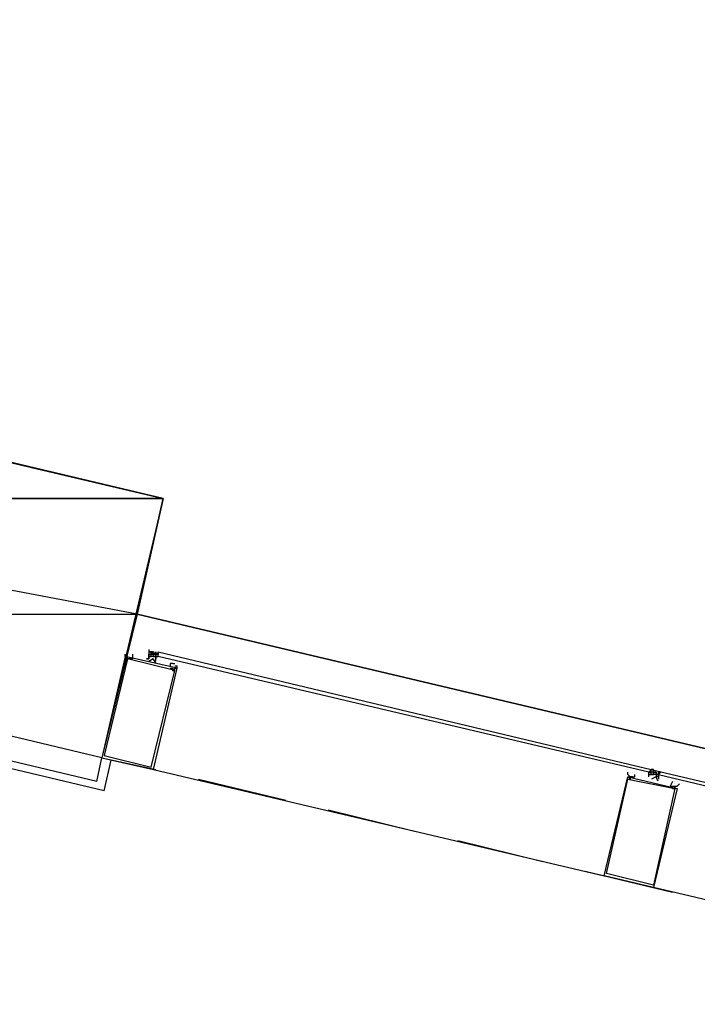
# Model space of a CAD drawing. Header units: feet. Extents: x -79 to 198, y -22 to 181.
# Tile 119 of 256: x 116.34 to 120.17, y 56.82 to 62.39. Entities that reach past the tile are written whole.
import ezdxf

# ---------------------------------------------------------------- set-up
doc = ezdxf.new("R2010")
doc.units = ezdxf.units.FT
doc.layers.add('A-LINEA', color=7, linetype='CONTINUOUS')
doc.layers.add('A-MURO-CONCRETO', color=8, linetype='CONTINUOUS')

msp = doc.modelspace()

# ---------------------------------------------------------------- linework, layer by layer
at = {"layer": 'A-LINEA'}
for p, q in [((116.8133, 58.0311), (112.9333, 58.9511)), ((116.7733, 58.0844), (112.9867, 58.9778)), ((116.9467, 58.8178), (116.9467, 58.8178)), ((116.9467, 58.8044), (116.9467, 58.8044)), ((117.0663, 58.8183), (117.1227, 58.805)), ((117.0667, 58.8311), (117.0667, 58.8178)), ((117.0667, 58.8178), (117.08, 58.8178)), ((117.0667, 58.8178), (117.0667, 58.8178)), ((117.0667, 58.8178), (117.0667, 58.8178)), ((117.0667, 58.8178), (117.0667, 58.8178)), ((117.08, 58.8178), (117.0667, 58.8178)), ((117.0667, 58.8178), (117.0667, 58.8178)), ((117.0667, 58.8178), (117.0667, 58.8178)), ((117.0667, 58.8178), (117.08, 58.8178)), ((117.0667, 58.8178), (117.0667, 58.8178)), ((117.0667, 58.8178), (117.0667, 58.8178)), ((117.0667, 58.8178), (117.0667, 58.8178)), ((117.0667, 58.8178), (117.0667, 58.8178)), ((117.0667, 58.8044), (117.0667, 58.8044)), ((117.0667, 58.8044), (117.0667, 58.8044)), ((117.0667, 58.8044), (117.0667, 58.8044)), ((117.0667, 58.8044), (117.0667, 58.8044)), ((117.0667, 58.8044), (117.0667, 58.8044)), ((117.0667, 58.8044), (117.08, 58.8044)), ((117.0667, 58.8044), (117.0667, 58.8044)), ((117.0667, 58.8044), (117.0667, 58.8044)), ((117.0667, 58.8044), (117.0667, 58.8044)), ((117.0667, 58.8044), (117.0667, 58.8044)), ((117.0667, 58.8044), (117.0667, 58.8044)), ((117.0667, 58.8044), (117.0667, 58.8044)), ((117.0667, 58.7911), (117.0667, 58.8044)), ((117.0667, 58.8044), (117.0667, 58.8044)), ((117.0667, 58.8044), (117.0667, 58.8044)), ((117.0667, 58.7911), (117.0667, 58.8044)), ((117.0667, 58.8044), (117.08, 58.8044)), ((117.0667, 58.8044), (117.08, 58.8044)), ((117.0667, 58.8044), (117.0667, 58.8044)), ((117.0667, 58.8044), (117.0667, 58.8044)), ((117.0667, 58.8044), (117.0667, 58.8044)), ((117.0667, 58.8044), (117.0667, 58.8044)), ((117.0667, 58.8044), (117.0667, 58.8044)), ((117.0667, 58.8044), (117.0667, 58.8044)), ((117.0667, 58.8044), (117.0667, 58.8044)), ((117.0667, 58.8044), (117.0667, 58.8044)), ((117.0667, 58.8044), (117.0667, 58.8044)), ((117.0667, 58.8044), (117.0667, 58.8044)), ((117.0667, 58.7911), (117.0667, 58.7911)), ((117.0667, 58.7911), (117.0667, 58.7911)), ((117.0667, 58.7911), (117.08, 58.7911)), ((117.0667, 58.7911), (117.0667, 58.7911)), ((117.0667, 58.7911), (117.0667, 58.7911)), ((117.0667, 58.7911), (117.0667, 58.7911)), ((117.0667, 58.7911), (117.0667, 58.7911)), ((117.0667, 58.7778), (117.0667, 58.7911)), ((117.0667, 58.7911), (117.0667, 58.7911)), ((117.0667, 58.7911), (117.0667, 58.7911)), ((117.0667, 58.7911), (117.0667, 58.7911)), ((117.0667, 58.7911), (117.0667, 58.7911)), ((117.0667, 58.7911), (117.0667, 58.7911)), ((117.0667, 58.7911), (117.0667, 58.7911)), ((117.0667, 58.7911), (117.0667, 58.7911)), ((117.0667, 58.7911), (117.0667, 58.7911)), ((117.0667, 58.7911), (117.0667, 58.7911)), ((117.08, 58.7911), (117.0667, 58.7911)), ((117.08, 58.8178), (117.08, 58.8178)), ((117.08, 58.8178), (117.08, 58.8178)), ((117.08, 58.8044), (117.08, 58.8178)), ((117.08, 58.8178), (117.08, 58.8178)), ((117.08, 58.8178), (117.08, 58.8178)), ((117.08, 58.8178), (117.08, 58.8178)), ((117.0933, 58.8178), (117.08, 58.8178)), ((117.08, 58.8178), (117.08, 58.8178)), ((117.08, 58.8178), (117.08, 58.8178)), ((117.08, 58.8178), (117.08, 58.8178)), ((117.08, 58.8178), (117.08, 58.8178)), ((117.08, 58.8178), (117.08, 58.8178)), ((117.08, 58.8178), (117.08, 58.8178)), ((117.08, 58.8178), (117.08, 58.8178)), ((117.08, 58.8178), (117.08, 58.8178)), ((117.08, 58.8178), (117.08, 58.8178)), ((117.08, 58.8178), (117.08, 58.8178)), ((117.0933, 58.8178), (117.08, 58.8044)), ((117.0933, 58.8178), (117.08, 58.8178)), ((117.08, 58.8044), (117.08, 58.8044)), ((117.08, 58.8044), (117.08, 58.8044)), ((117.08, 58.8044), (117.08, 58.8044)), ((117.08, 58.8044), (117.08, 58.8044)), ((117.08, 58.7911), (117.08, 58.8044)), ((117.08, 58.7911), (117.08, 58.8044)), ((117.08, 58.8044), (117.08, 58.8044)), ((117.08, 58.8044), (117.08, 58.8044)), ((117.08, 58.8044), (117.08, 58.8044)), ((117.08, 58.8044), (117.08, 58.8044)), ((117.08, 58.8044), (117.08, 58.8044)), ((117.08, 58.8044), (117.08, 58.8044)), ((117.08, 58.8044), (117.08, 58.8044)), ((117.08, 58.8044), (117.08, 58.8044)), ((117.08, 58.8044), (117.08, 58.8044)), ((117.08, 58.8044), (117.08, 58.8044)), ((117.0933, 58.8044), (117.08, 58.8044)), ((117.0933, 58.8044), (117.08, 58.8044)), ((117.08, 58.8044), (117.08, 58.8044)), ((117.08, 58.8044), (117.08, 58.8044)), ((117.08, 58.8044), (117.08, 58.8044)), ((117.08, 58.8044), (117.08, 58.8044)), ((117.08, 58.8044), (117.08, 58.8044)), ((117.08, 58.8044), (117.08, 58.8044)), ((117.08, 58.7911), (117.08, 58.7911)), ((117.08, 58.7911), (117.08, 58.7911)), ((117.08, 58.7911), (117.08, 58.7911)), ((117.08, 58.7911), (117.08, 58.7911)), ((117.0933, 58.7911), (117.08, 58.7911)), ((117.0933, 58.8178), (117.0933, 58.8178)), ((117.0933, 58.8178), (117.0933, 58.8178)), ((117.0933, 58.8178), (117.0933, 58.8178)), ((117.0933, 58.8178), (117.0933, 58.8178)), ((117.0933, 58.8178), (117.0933, 58.8044)), ((117.0933, 58.8044), (117.0933, 58.8044)), ((117.0933, 58.8044), (117.0933, 58.8044)), ((117.0933, 58.8044), (117.0933, 58.8044)), ((117.0933, 58.8044), (117.0933, 58.8044)), ((117.0933, 58.8044), (117.0933, 58.8044)), ((117.0933, 58.8044), (117.1067, 58.8044)), ((117.0933, 58.8044), (117.0933, 58.8044)), ((117.0933, 58.8044), (117.0933, 58.8044)), ((117.0933, 58.8044), (117.0933, 58.8044)), ((117.0933, 58.8044), (117.0933, 58.8044)), ((117.0933, 58.8044), (117.0933, 58.8044)), ((117.0933, 58.8044), (117.0933, 58.8044)), ((117.0933, 58.8044), (117.0933, 58.7911)), ((117.0933, 58.7911), (117.0933, 58.8044)), ((117.0933, 58.8044), (117.0933, 58.8044)), ((117.0933, 58.8044), (117.0933, 58.8044)), ((117.0933, 58.8044), (117.0933, 58.8044)), ((117.0933, 58.8044), (117.0933, 58.8044)), ((117.0933, 58.8044), (117.0933, 58.8044)), ((117.0933, 58.8044), (117.0933, 58.8044)), ((117.0933, 58.8044), (117.0933, 58.8044)), ((117.0933, 58.8044), (117.0933, 58.8044)), ((117.0933, 58.8044), (117.0933, 58.8044)), ((117.0933, 58.8044), (117.0933, 58.8044)), ((117.0933, 58.8044), (117.0933, 58.8044)), ((117.0933, 58.8044), (117.0933, 58.8044)), ((117.0933, 58.8044), (117.0933, 58.8044)), ((117.0933, 58.8044), (117.0933, 58.8044)), ((117.0933, 58.8044), (117.0933, 58.8044)), ((117.0933, 58.7911), (117.0933, 58.7911)), ((117.0933, 58.7911), (117.0933, 58.7911)), ((117.0933, 58.7911), (117.0933, 58.7911)), ((117.0933, 58.7911), (117.0933, 58.7911)), ((117.0933, 58.7911), (117.0933, 58.7911)), ((117.0933, 58.7911), (117.0933, 58.7911)), ((117.0933, 58.7911), (117.0933, 58.7911)), ((117.0933, 58.7911), (117.0933, 58.7911)), ((117.0933, 58.7911), (117.1067, 58.7911)), ((117.0933, 58.7911), (117.0933, 58.7911)), ((117.0933, 58.7911), (117.0933, 58.7911)), ((117.0933, 58.7911), (117.0933, 58.7911)), ((117.0933, 58.7911), (117.0933, 58.7911)), ((117.0933, 58.7911), (117.0933, 58.7911)), ((117.0933, 58.7911), (117.0933, 58.7911)), ((117.0933, 58.7911), (117.0933, 58.7911)), ((117.0933, 58.7911), (117.0933, 58.7911)), ((117.1067, 58.8178), (117.1067, 58.8178)), ((117.1067, 58.8044), (117.1067, 58.8178)), ((117.1067, 58.8044), (117.1067, 58.8178)), ((117.1067, 58.8178), (117.1067, 58.8178)), ((117.1067, 58.8178), (117.1067, 58.8178)), ((117.1067, 58.8044), (117.1067, 58.8178)), ((117.1067, 58.8178), (117.1067, 58.8178)), ((117.1067, 58.8178), (117.1067, 58.8178)), ((117.1067, 58.8178), (117.1067, 58.8178)), ((117.1067, 58.8178), (117.1067, 58.8178)), ((117.1067, 58.8178), (117.1067, 58.8044)), ((117.1067, 58.8178), (117.1067, 58.8044)), ((117.1067, 58.8178), (117.1067, 58.8044)), ((117.1067, 58.8044), (117.1067, 58.8044)), ((117.1067, 58.8044), (117.1067, 58.8044)), ((117.1067, 58.8044), (117.1067, 58.8044)), ((117.1067, 58.8044), (117.1067, 58.8044)), ((117.1067, 58.7911), (117.1067, 58.8044)), ((117.1067, 58.8044), (117.1067, 58.8044)), ((117.1067, 58.8044), (117.1067, 58.8044)), ((117.1067, 58.8044), (117.1067, 58.8044)), ((117.1067, 58.8044), (117.1067, 58.8044)), ((117.1067, 58.8044), (117.12, 58.8044)), ((117.1067, 58.8044), (117.1067, 58.8044)), ((117.1067, 58.8044), (117.1067, 58.8044)), ((117.1067, 58.8044), (117.1067, 58.8044)), ((117.1067, 58.7911), (117.1067, 58.8044)), ((117.1067, 58.8044), (117.1067, 58.8044)), ((117.1067, 58.8044), (117.1067, 58.8044)), ((117.1067, 58.7911), (117.1067, 58.8044)), ((117.1067, 58.8044), (117.1067, 58.8044)), ((117.1067, 58.8044), (117.1067, 58.8044)), ((117.1067, 58.8044), (117.1067, 58.8044)), ((117.1067, 58.7911), (117.1067, 58.7911)), ((117.1067, 58.7911), (117.1067, 58.7911)), ((117.1067, 58.7911), (117.1067, 58.7911)), ((117.1067, 58.7911), (117.1067, 58.7911)), ((117.1067, 58.7911), (117.1067, 58.7911)), ((117.1067, 58.7911), (117.1067, 58.7911)), ((117.1067, 58.7778), (117.1067, 58.7911)), ((117.1067, 58.7911), (117.1067, 58.7911)), ((117.1067, 58.7911), (117.1067, 58.7911)), ((117.1067, 58.7911), (117.1067, 58.7911)), ((117.1067, 58.7911), (117.1067, 58.7911)), ((117.1067, 58.7911), (117.1067, 58.7778)), ((117.1067, 58.7911), (117.1067, 58.7911)), ((117.1067, 58.7911), (117.1067, 58.7911)), ((117.1067, 58.7911), (117.1067, 58.7778)), ((117.1067, 58.7778), (117.1067, 58.7911)), ((117.1067, 58.7911), (117.1067, 58.7911)), ((117.1067, 58.7911), (117.1067, 58.7911)), ((117.1067, 58.7911), (117.1067, 58.7911)), ((117.1067, 58.7778), (117.1067, 58.7911)), ((117.1067, 58.7911), (117.1067, 58.7911)), ((117.1067, 58.7911), (117.1067, 58.7911)), ((117.1067, 58.7911), (117.1067, 58.7911)), ((117.1067, 58.7911), (117.1067, 58.7911)), ((117.1067, 58.7911), (117.1067, 58.7911)), ((117.1067, 58.7911), (117.1067, 58.7911)), ((117.1067, 58.7911), (117.1067, 58.7911)), ((117.1067, 58.7911), (117.12, 58.7911)), ((117.1067, 58.7911), (117.1067, 58.7911)), ((117.1067, 58.7911), (117.1067, 58.7911)), ((117.1067, 58.7911), (117.1067, 58.7911)), ((117.12, 58.8178), (117.12, 58.8178)), ((117.12, 58.8044), (117.12, 58.8044)), ((117.12, 58.8044), (117.12, 58.8044)), ((117.12, 58.8044), (117.12, 58.8044)), ((117.12, 58.8044), (117.12, 58.8044)), ((117.12, 58.8044), (117.12, 58.8044)), ((117.12, 58.8044), (117.12, 58.8044)), ((117.12, 58.7911), (117.12, 58.7911)), ((117.12, 58.7911), (117.12, 58.7911)), ((117.12, 58.7911), (117.12, 58.7911)), ((117.12, 58.7911), (117.12, 58.7911)), ((117.12, 58.7911), (117.12, 58.7911)), ((117.12, 58.7911), (117.12, 58.7911)), ((117.12, 58.7911), (117.12, 58.7911)), ((117.12, 58.7911), (117.12, 58.7911)), ((116.9467, 58.7778), (116.9467, 58.7778)), ((116.96, 58.7778), (116.96, 58.7778)), ((117.0533, 58.7778), (117.0667, 58.7778)), ((117.0667, 58.7778), (117.0667, 58.7778)), ((117.0667, 58.7778), (117.0667, 58.7778)), ((117.0667, 58.7778), (117.0667, 58.7778)), ((117.0667, 58.7778), (117.0667, 58.7778)), ((117.1067, 58.7778), (117.1067, 58.7778)), ((117.1067, 58.7644), (117.1067, 58.7778)), ((117.1067, 58.7778), (117.1067, 58.7778)), ((117.1067, 58.7778), (117.1067, 58.7778)), ((117.1067, 58.7778), (117.1067, 58.7778)), ((117.1067, 58.7778), (117.1067, 58.7778)), ((117.1067, 58.7778), (117.1067, 58.7778)), ((117.1067, 58.7778), (117.1067, 58.7778)), ((117.1067, 58.7778), (117.1067, 58.7778)), ((117.1067, 58.7778), (117.1067, 58.7778)), ((117.2133, 58.7378), (117.2267, 58.7378)), ((117.2267, 58.7511), (117.2267, 58.7511)), ((117.2, 58.7111), (117.2133, 58.7244)), ((116.7733, 58.0844), (116.8, 58.2178)), ((116.8, 58.2178), (117.1067, 58.1511)), ((116.8133, 58.0311), (116.8533, 58.2044)), ((117.0933, 58.1511), (119.64, 57.5511)), ((119.8, 58.1378), (119.8, 58.1378)), ((119.8, 58.1378), (119.8, 58.1378)), ((119.8933, 58.1378), (119.8933, 58.1378)), ((119.8933, 58.1244), (119.8933, 58.1378)), ((119.9067, 58.1378), (119.8933, 58.1378)), ((119.8933, 58.1378), (119.8933, 58.1378)), ((119.8933, 58.1244), (119.9067, 58.1244)), ((119.8933, 58.1244), (119.8933, 58.1244)), ((119.8933, 58.1244), (119.8933, 58.1244)), ((119.8933, 58.1244), (119.8933, 58.1244)), ((119.8933, 58.1244), (119.8933, 58.1244)), ((119.8933, 58.1244), (119.8933, 58.1244)), ((119.8933, 58.1244), (119.8933, 58.1244)), ((119.9067, 58.1244), (119.8933, 58.1244)), ((119.9067, 58.1244), (119.8933, 58.1244)), ((119.8933, 58.1244), (119.8933, 58.1244)), ((119.8933, 58.1244), (119.8933, 58.1244)), ((119.9067, 58.1244), (119.8933, 58.1244)), ((119.9063, 58.1516), (119.9627, 58.1383)), ((119.9067, 58.1511), (119.9067, 58.1511)), ((119.9067, 58.1511), (119.9067, 58.1511)), ((119.9067, 58.1511), (119.9067, 58.1511)), ((119.9067, 58.1511), (119.92, 58.1511)), ((119.9067, 58.1511), (119.9067, 58.1511)), ((119.9067, 58.1378), (119.9067, 58.1511)), ((119.9067, 58.1511), (119.9067, 58.1511)), ((119.9067, 58.1511), (119.9067, 58.1511)), ((119.9067, 58.1511), (119.9067, 58.1511)), ((119.9067, 58.1511), (119.9067, 58.1511)), ((119.9067, 58.1511), (119.92, 58.1511)), ((119.9067, 58.1378), (119.9067, 58.1511)), ((119.92, 58.1511), (119.9067, 58.1511)), ((119.9067, 58.1511), (119.9067, 58.1511)), ((119.92, 58.1511), (119.9067, 58.1511)), ((119.9067, 58.1511), (119.9067, 58.1511)), ((119.92, 58.1511), (119.9067, 58.1511)), ((119.9067, 58.1511), (119.9067, 58.1511)), ((119.9067, 58.1511), (119.9067, 58.1511)), ((119.9067, 58.1511), (119.9067, 58.1511)), ((119.9067, 58.1511), (119.92, 58.1511)), ((119.9067, 58.1511), (119.9067, 58.1511)), ((119.9067, 58.1511), (119.9067, 58.1511)), ((119.9067, 58.1511), (119.9067, 58.1511)), ((119.9067, 58.1378), (119.9067, 58.1378)), ((119.9067, 58.1378), (119.9067, 58.1378)), ((119.9067, 58.1378), (119.9067, 58.1378)), ((119.9067, 58.1244), (119.9067, 58.1378)), ((119.9067, 58.1378), (119.9067, 58.1378)), ((119.9067, 58.1378), (119.9067, 58.1378)), ((119.9067, 58.1378), (119.9067, 58.1378)), ((119.9067, 58.1378), (119.9067, 58.1378)), ((119.9067, 58.1378), (119.9067, 58.1378)), ((119.9067, 58.1244), (119.9067, 58.1378)), ((119.9067, 58.1378), (119.9067, 58.1378)), ((119.9067, 58.1244), (119.9067, 58.1378)), ((119.9067, 58.1378), (119.9067, 58.1378)), ((119.9067, 58.1378), (119.9067, 58.1378)), ((119.9067, 58.1378), (119.9067, 58.1378)), ((119.9067, 58.1378), (119.9067, 58.1378)), ((119.9067, 58.1378), (119.9067, 58.1378)), ((119.9067, 58.1378), (119.9067, 58.1378)), ((119.9067, 58.1378), (119.9067, 58.1378)), ((119.9067, 58.1378), (119.9067, 58.1378)), ((119.9067, 58.1378), (119.9067, 58.1378)), ((119.9067, 58.1378), (119.9067, 58.1378)), ((119.9067, 58.1378), (119.9067, 58.1378)), ((119.9067, 58.1378), (119.9067, 58.1378)), ((119.92, 58.1378), (119.9067, 58.1378)), ((119.9067, 58.1378), (119.9067, 58.1378)), ((119.92, 58.1378), (119.9067, 58.1378)), ((119.9067, 58.1244), (119.9067, 58.1244)), ((119.9067, 58.1244), (119.9067, 58.1244)), ((119.9067, 58.1244), (119.92, 58.1244)), ((119.9067, 58.1244), (119.9067, 58.1244)), ((119.9067, 58.1244), (119.9067, 58.1244)), ((119.9067, 58.1244), (119.9067, 58.1244)), ((119.9067, 58.1244), (119.9067, 58.1244)), ((119.9067, 58.1244), (119.9067, 58.1244)), ((119.9067, 58.1244), (119.9067, 58.1244)), ((119.9067, 58.1244), (119.92, 58.1244)), ((119.92, 58.1244), (119.9067, 58.1244)), ((119.9067, 58.1244), (119.9067, 58.1244)), ((119.9067, 58.1244), (119.92, 58.1244)), ((119.9067, 58.1244), (119.9067, 58.1244)), ((119.9067, 58.1244), (119.9067, 58.1244)), ((119.92, 58.1511), (119.92, 58.1511)), ((119.92, 58.1378), (119.92, 58.1511)), ((119.92, 58.1511), (119.92, 58.1511)), ((119.92, 58.1511), (119.92, 58.1511)), ((119.92, 58.1378), (119.9333, 58.1378)), ((119.92, 58.1378), (119.92, 58.1378)), ((119.92, 58.1378), (119.92, 58.1378)), ((119.92, 58.1378), (119.92, 58.1378)), ((119.92, 58.1378), (119.92, 58.1378)), ((119.92, 58.1378), (119.92, 58.1378)), ((119.92, 58.1378), (119.92, 58.1378)), ((119.92, 58.1378), (119.92, 58.1378)), ((119.92, 58.1378), (119.92, 58.1378)), ((119.92, 58.1378), (119.92, 58.1378)), ((119.92, 58.1378), (119.92, 58.1378)), ((119.92, 58.1378), (119.92, 58.1378)), ((119.92, 58.1378), (119.92, 58.1378)), ((119.92, 58.1378), (119.92, 58.1378)), ((119.9333, 58.1378), (119.92, 58.1378)), ((119.92, 58.1378), (119.92, 58.1378)), ((119.92, 58.1378), (119.92, 58.1378)), ((119.92, 58.1378), (119.9333, 58.1378)), ((119.92, 58.1378), (119.92, 58.1378)), ((119.92, 58.1378), (119.92, 58.1378)), ((119.92, 58.1378), (119.9333, 58.1378)), ((119.92, 58.1244), (119.92, 58.1378)), ((119.92, 58.1378), (119.92, 58.1378)), ((119.9333, 58.1378), (119.92, 58.1378)), ((119.92, 58.1244), (119.92, 58.1378)), ((119.92, 58.1378), (119.92, 58.1378)), ((119.9333, 58.1378), (119.92, 58.1378)), ((119.92, 58.1378), (119.92, 58.1378)), ((119.92, 58.1378), (119.92, 58.1378)), ((119.92, 58.1378), (119.92, 58.1244)), ((119.92, 58.1378), (119.92, 58.1244)), ((119.92, 58.1378), (119.92, 58.1244)), ((119.92, 58.1378), (119.92, 58.1244)), ((119.92, 58.1244), (119.92, 58.1244)), ((119.92, 58.1244), (119.92, 58.1244)), ((119.92, 58.1244), (119.92, 58.1244)), ((119.92, 58.1244), (119.92, 58.1244)), ((119.92, 58.1244), (119.92, 58.1244)), ((119.92, 58.1244), (119.92, 58.1244)), ((119.92, 58.1244), (119.92, 58.1244)), ((119.92, 58.1244), (119.92, 58.1244)), ((119.92, 58.1244), (119.92, 58.1244)), ((119.92, 58.1244), (119.92, 58.1244)), ((119.92, 58.1244), (119.92, 58.1244)), ((119.92, 58.1244), (119.92, 58.1244)), ((119.92, 58.1244), (119.92, 58.1244)), ((119.92, 58.1244), (119.92, 58.1244)), ((119.92, 58.1244), (119.92, 58.1244)), ((119.92, 58.1244), (119.92, 58.1244)), ((119.9333, 58.1378), (119.9333, 58.1378)), ((119.9333, 58.1378), (119.9333, 58.1378)), ((119.9333, 58.1378), (119.9333, 58.1378)), ((119.9333, 58.1378), (119.9333, 58.1378)), ((119.9333, 58.1378), (119.9333, 58.1378)), ((119.9333, 58.1378), (119.9333, 58.1378)), ((119.9333, 58.1378), (119.9333, 58.1378)), ((119.9333, 58.1378), (119.9333, 58.1378)), ((119.9333, 58.1244), (119.9333, 58.1378)), ((119.9333, 58.1378), (119.9333, 58.1378)), ((119.9333, 58.1378), (119.9333, 58.1378)), ((119.9333, 58.1378), (119.9333, 58.1378)), ((119.9333, 58.1378), (119.9333, 58.1378)), ((119.9333, 58.1378), (119.9333, 58.1378)), ((119.9333, 58.1378), (119.9333, 58.1378)), ((119.9333, 58.1378), (119.9333, 58.1378)), ((119.9333, 58.1378), (119.9333, 58.1378)), ((119.9333, 58.1378), (119.9333, 58.1378)), ((119.9333, 58.1378), (119.9333, 58.1378)), ((119.9333, 58.1378), (119.9333, 58.1378)), ((119.9333, 58.1378), (119.9333, 58.1378)), ((119.9333, 58.1378), (119.9333, 58.1378)), ((119.9333, 58.1378), (119.9333, 58.1378)), ((119.9333, 58.1378), (119.9333, 58.1378)), ((119.9333, 58.1378), (119.9333, 58.1378)), ((119.9333, 58.1378), (119.9333, 58.1378)), ((119.9333, 58.1244), (119.9333, 58.1244)), ((119.9333, 58.1244), (119.9333, 58.1244)), ((119.9333, 58.1244), (119.9333, 58.1244)), ((119.9333, 58.1244), (119.9333, 58.1244)), ((119.9333, 58.1244), (119.9333, 58.1244)), ((119.9333, 58.1244), (119.9333, 58.1244)), ((119.9333, 58.1244), (119.9333, 58.1244)), ((119.9333, 58.1244), (119.9333, 58.1244)), ((119.9333, 58.1244), (119.9333, 58.1244)), ((119.9333, 58.1244), (119.9333, 58.1244)), ((119.9333, 58.1244), (119.9467, 58.1244)), ((119.9333, 58.1244), (119.9333, 58.1244)), ((119.9333, 58.1244), (119.9467, 58.1244)), ((119.9333, 58.1244), (119.9333, 58.1244)), ((119.9333, 58.1244), (119.9333, 58.1244)), ((119.9467, 58.1244), (119.9333, 58.1244)), ((119.9333, 58.1244), (119.9333, 58.1244)), ((119.9333, 58.1244), (119.9333, 58.1244)), ((119.9467, 58.1244), (119.9333, 58.1244)), ((119.9333, 58.1244), (119.9333, 58.1244)), ((119.9333, 58.1244), (119.9333, 58.1244)), ((119.9333, 58.1244), (119.9333, 58.1244)), ((119.9333, 58.1244), (119.9333, 58.1244)), ((119.9333, 58.1244), (119.9333, 58.1244)), ((119.9333, 58.1244), (119.9333, 58.1244)), ((119.9333, 58.1244), (119.9333, 58.1111)), ((119.9333, 58.1244), (119.9333, 58.1111)), ((119.9467, 58.1378), (119.9467, 58.1378)), ((119.9467, 58.1378), (119.9467, 58.1378)), ((119.9467, 58.1378), (119.9467, 58.1378)), ((119.9467, 58.1378), (119.9467, 58.1378)), ((119.9467, 58.1378), (119.9467, 58.1378)), ((119.9467, 58.1378), (119.9467, 58.1378)), ((119.9467, 58.1378), (119.9467, 58.1378)), ((119.9467, 58.1378), (119.9467, 58.1378)), ((119.9467, 58.1378), (119.9467, 58.1378)), ((119.9467, 58.1378), (119.9467, 58.1378)), ((119.9467, 58.1378), (119.9467, 58.1378)), ((119.9467, 58.1378), (119.9467, 58.1378)), ((119.9467, 58.1378), (119.9467, 58.1378)), ((119.9467, 58.1244), (119.9467, 58.1378)), ((119.9467, 58.1378), (119.9467, 58.1378)), ((119.9467, 58.1378), (119.9467, 58.1378)), ((119.9467, 58.1378), (119.9467, 58.1378)), ((119.9467, 58.1378), (119.9467, 58.1378)), ((119.9467, 58.1378), (119.9467, 58.1378)), ((119.9467, 58.1378), (119.9467, 58.1378)), ((119.9467, 58.1378), (119.9467, 58.1378)), ((119.9467, 58.1378), (119.9467, 58.1378)), ((119.9467, 58.1378), (119.9467, 58.1378)), ((119.9467, 58.1378), (119.9467, 58.1378)), ((119.9467, 58.1378), (119.9467, 58.1378)), ((119.96, 58.1378), (119.9467, 58.1378)), ((119.9467, 58.1244), (119.9467, 58.1244)), ((119.9467, 58.1244), (119.9467, 58.1244)), ((119.9467, 58.1244), (119.9467, 58.1244)), ((119.9467, 58.1244), (119.9467, 58.1244)), ((119.9467, 58.1244), (119.9467, 58.1244)), ((119.9467, 58.1244), (119.9467, 58.1244)), ((119.9467, 58.1244), (119.9467, 58.1244)), ((119.9467, 58.1244), (119.9467, 58.1244)), ((119.9467, 58.1111), (119.9467, 58.1244)), ((119.9467, 58.1244), (119.9467, 58.1244)), ((119.9467, 58.1244), (119.9467, 58.1111)), ((119.9467, 58.1244), (119.9467, 58.1111)), ((119.9467, 58.1244), (119.9467, 58.1244)), ((119.9467, 58.1244), (119.9467, 58.1244)), ((119.9467, 58.1244), (119.9467, 58.1244)), ((119.9467, 58.1244), (119.9467, 58.1244)), ((119.9467, 58.1244), (119.9467, 58.1244)), ((119.9467, 58.1244), (119.9467, 58.1244)), ((119.9467, 58.1244), (119.9467, 58.1244)), ((119.9467, 58.1244), (119.9467, 58.1244)), ((119.9467, 58.1244), (119.9467, 58.1111)), ((119.9467, 58.1244), (119.9467, 58.1244)), ((119.9467, 58.1244), (119.9467, 58.1244)), ((119.9467, 58.1244), (119.9467, 58.1111)), ((119.96, 58.1378), (119.96, 58.1378)), ((119.96, 58.1378), (119.96, 58.1378)), ((119.96, 58.1378), (119.96, 58.1378)), ((117.3467, 58.0978), (117.84, 57.9778)), ((119.8933, 58.1111), (119.8933, 58.1111)), ((119.8933, 58.1111), (119.8933, 58.1111)), ((119.8933, 58.1111), (119.8933, 58.1111)), ((119.8933, 58.1111), (119.8933, 58.1111)), ((119.8933, 58.1111), (119.8933, 58.1111)), ((119.8933, 58.1111), (119.8933, 58.1111)), ((119.9467, 58.1111), (119.9333, 58.1111)), ((119.9333, 58.1111), (119.9333, 58.1111)), ((119.9333, 58.1111), (119.9333, 58.1111)), ((119.9467, 58.1111), (119.9467, 58.1111)), ((119.9467, 58.1111), (119.9467, 58.1111)), ((119.9467, 58.1111), (119.9467, 58.1111)), ((119.9467, 58.1111), (119.9467, 58.1111)), ((119.9467, 58.1111), (119.9467, 58.1111)), ((119.9467, 58.1111), (119.9467, 58.1111)), ((119.9467, 58.1111), (119.9467, 58.1111)), ((119.9467, 58.1111), (119.9467, 58.1111)), ((119.9467, 58.0978), (119.9467, 58.0978)), ((119.9467, 58.0978), (119.9467, 58.0978)), ((119.9467, 58.0978), (119.9467, 58.0978)), ((119.9467, 58.0978), (119.9467, 58.0978)), ((119.9467, 58.0978), (119.9467, 58.0978)), ((119.9467, 58.0978), (119.9467, 58.0978)), ((119.9467, 58.0978), (119.9467, 58.0978)), ((119.9467, 58.0978), (119.9467, 58.0978)), ((119.9467, 58.0978), (119.9467, 58.0978)), ((119.9467, 58.0978), (119.9467, 58.0978)), ((119.9467, 58.0978), (119.9467, 58.0978)), ((119.9467, 58.0978), (119.9467, 58.0978)), ((120.04, 58.0844), (120.04, 58.0844)), ((120.04, 58.0711), (120.04, 58.0711)), ((120.0533, 58.0844), (120.0533, 58.0844)), ((120.0533, 58.0711), (120.0533, 58.0711)), ((118.08, 57.9244), (118.56, 57.8044)), ((118.8133, 57.7511), (119.2933, 57.6311)), ((119.5333, 57.5778), (120.0267, 57.4578)), ((122.4667, 56.8844), (119.92, 57.4844))]:
    msp.add_line(p, q, dxfattribs=at)
for points in [[(119.2267, 38.2711), (123.76, 57.4311), (117, 59.0311), (117.1467, 59.6844), (114.56, 60.2978), (115.0667, 62.4444), (118.2, 75.6978), (129.9467, 72.9244)], [(117.1467, 59.6844), (116.8, 58.2178), (113.4, 59.0311), (113.7467, 60.4844), (117.1467, 59.6844)], [(117, 59.0311), (123.76, 57.4311), (119.84, 40.8844)], [(116.8, 58.2178), (117.0933, 58.1511), (117.2267, 58.7244), (116.9333, 58.7911), (116.8, 58.2178)], [(116.9733, 58.8044), (116.9733, 58.8044), (116.9733, 58.8044), (116.9733, 58.8044), (116.9733, 58.7778), (116.9733, 58.7778), (116.96, 58.7778), (116.96, 58.7778), (116.96, 58.7778), (116.96, 58.7778), (116.96, 58.7778), (116.9467, 58.7778), (116.9467, 58.7778), (116.9467, 58.7778), (116.9467, 58.7778), (116.9467, 58.7778), (116.9467, 58.7911), (116.9467, 58.7911), (116.9333, 58.7911), (116.9333, 58.7911), (116.9333, 58.8044), (116.9333, 58.8044)], [(116.96, 58.8044), (116.96, 58.8044), (116.96, 58.8044)], [(117.0667, 58.8178), (117.0667, 58.8044), (117.0667, 58.7778), (117.0533, 58.7778)], [(117.08, 58.8044), (117.08, 58.8044), (117.08, 58.8178), (117.08, 58.8178)], [(117.08, 58.8044), (117.0933, 58.8044), (117.0933, 58.7911)], [(117.1067, 58.8044), (117.0933, 58.8044), (117.0933, 58.7911)], [(117.1067, 58.7644), (117.1067, 58.7778), (117.1067, 58.7911), (117.12, 58.7911), (117.12, 58.8044), (117.12, 58.8178)], [(117.12, 58.8044), (117.1067, 58.8044), (117.1067, 58.8044), (117.1067, 58.7911), (117.1067, 58.7911), (117.1067, 58.7911)], [(117.12, 58.8178), (117.12, 58.8178), (119.9067, 58.1511), (119.8933, 58.1378), (117.12, 58.7911), (117.12, 58.8044), (117.12, 58.8178)], [(116.8133, 58.2311), (117.08, 58.1644), (117.2133, 58.7111), (116.9467, 58.7778), (116.8133, 58.2311)], [(116.9467, 58.7778), (116.9467, 58.7778), (116.9467, 58.7778)], [(117.1064, 58.7544), (117.0907, 58.7774), (117.0672, 58.7624)], [(117.2, 58.7511), (117.2, 58.7511), (117.1867, 58.7511), (117.1867, 58.7511), (117.1867, 58.7378), (117.1867, 58.7378)], [(117.1867, 58.7244), (117.2, 58.7244), (117.2, 58.7244), (117.2, 58.7244), (117.2, 58.7244), (117.2, 58.7244), (117.2, 58.7111), (117.2, 58.7111), (117.2133, 58.7111), (117.2133, 58.7244), (117.2133, 58.7244), (117.2133, 58.7244), (117.2133, 58.7244), (117.2267, 58.7244), (117.2267, 58.7244), (117.2267, 58.7378), (117.2267, 58.7378)], [(117.2, 58.7511), (117.2133, 58.7511), (117.2133, 58.7511)], [(117.2, 58.7244), (117.2, 58.7244), (117.2, 58.7244), (117.2, 58.7244)], [(119.7867, 58.0978), (119.7733, 58.1111), (119.7733, 58.1111), (119.7867, 58.1111), (119.7867, 58.1111), (119.7867, 58.1111), (119.7733, 58.1244), (119.7733, 58.1244), (119.7733, 58.1378), (119.7733, 58.1378), (119.7733, 58.1378)], [(119.7867, 58.1378), (119.7867, 58.1378), (119.7867, 58.1378)], [(119.8, 58.1111), (119.8133, 58.1111), (119.8133, 58.1111), (119.8133, 58.1244), (119.8133, 58.1244), (119.8133, 58.1244)], [(119.8933, 58.1111), (119.8933, 58.1244), (119.8933, 58.1378), (119.9067, 58.1378), (119.9067, 58.1511)], [(119.9333, 58.1378), (119.9333, 58.1378), (119.9333, 58.1244), (119.92, 58.1244)], [(119.9467, 58.1378), (119.9467, 58.1244), (119.9467, 58.1111), (119.9467, 58.0978)], [(122.7333, 57.4844), (119.96, 58.1378), (119.9467, 58.1244), (122.7333, 57.4578), (122.7333, 57.4711), (122.7333, 57.4844)], [(119.92, 57.4844), (119.64, 57.5511), (119.7733, 58.1111), (120.0533, 58.0444), (119.92, 57.4844)], [(119.92, 57.4978), (119.6533, 57.5644), (119.7733, 58.0978), (120.04, 58.0444), (119.92, 57.4978)], [(119.7867, 58.1111), (119.7867, 58.1111), (119.7867, 58.1111), (119.8, 58.1111), (119.7867, 58.1111), (119.7867, 58.1111), (119.7867, 58.0978)], [(119.9461, 58.0866), (119.9318, 58.1104), (119.9075, 58.0969)], [(120.0267, 58.0844), (120.0267, 58.0844), (120.0267, 58.0844), (120.0133, 58.0578), (120.0133, 58.0578), (120.04, 58.0578), (120.04, 58.0578), (120.04, 58.0444), (120.0267, 58.0444), (120.0267, 58.0444), (120.04, 58.0444), (120.04, 58.0444), (120.04, 58.0444), (120.04, 58.0444), (120.04, 58.0444), (120.04, 58.0578), (120.04, 58.0578), (120.0533, 58.0578), (120.0533, 58.0578), (120.0667, 58.0711), (120.0667, 58.0711), (120.0667, 58.0711)]]:
    msp.add_lwpolyline(points, dxfattribs=at)
for points in [[(119.7867, 58.1111), (119.7867, 58.1111), (119.7867, 58.1111), (119.7867, 58.1111)], [(120.04, 58.0578), (120.04, 58.0578), (120.04, 58.0444), (120.04, 58.0444)]]:
    msp.add_lwpolyline(points, close=True, dxfattribs=at)
at = {"layer": 'A-MURO-CONCRETO'}
for points in [[(113.7467, 60.4844), (117.1467, 59.6844), (113.5467, 59.6844), (113.7467, 60.4844), (113.7467, 60.4844)], [(113.5467, 59.6844), (113.4, 59.0311), (117, 59.0311), (113.5467, 59.6844)], [(113.5467, 59.6844), (117.1467, 59.6844), (117, 59.0311), (113.5467, 59.6844), (113.5467, 59.6844)], [(113.4, 59.0311), (117, 59.0311), (116.8, 58.2178), (113.4, 59.0311), (113.4, 59.0311)]]:
    msp.add_lwpolyline(points, dxfattribs=at)

doc.saveas('drawing.dxf')
